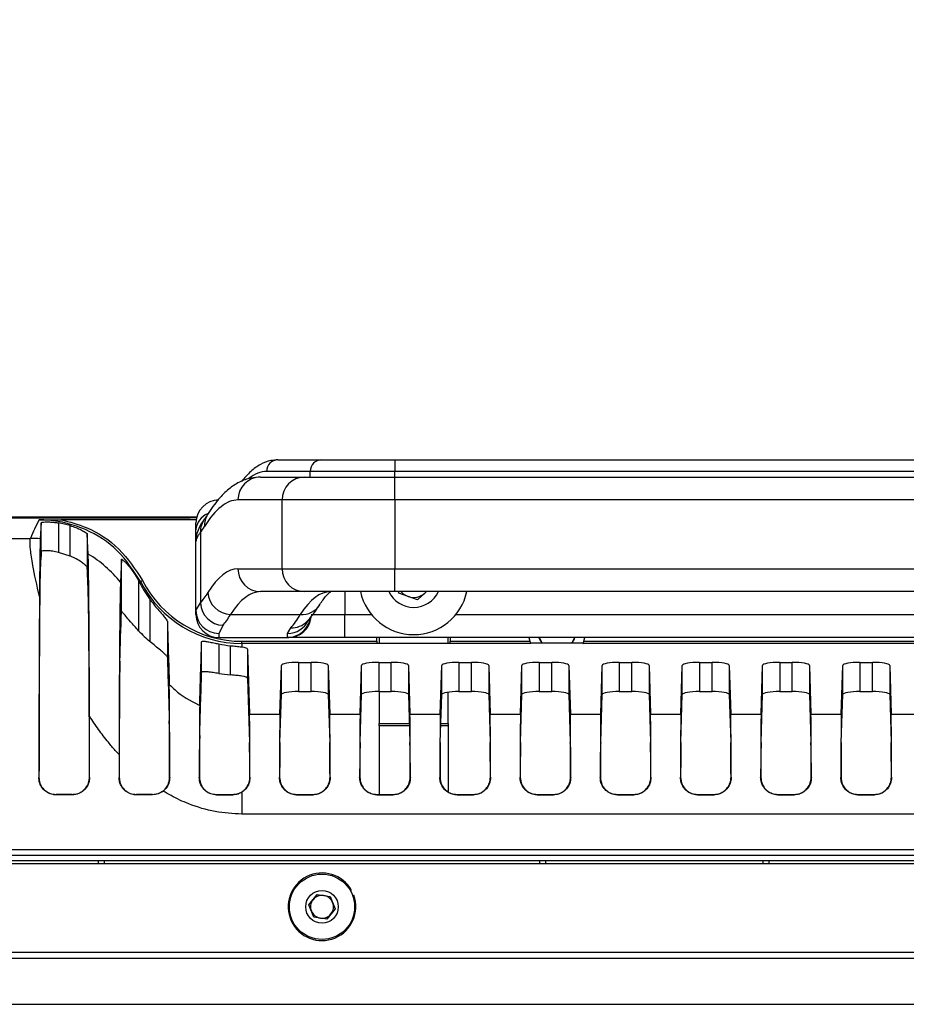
# Model space of a CAD drawing. Header units: millimetres. Extents: x 9 to 583, y 10 to 410.
# Tile 97 of 107: x 415 to 431, y 313 to 330. Entities that reach past the tile are written whole.
import ezdxf

# ---------------------------------------------------------------- set-up
doc = ezdxf.new("R2010")
doc.units = ezdxf.units.MM
doc.linetypes.add('HIDDEN', pattern=[1.905, 1.27, -0.635])
doc.layers.add('DEFAULT_2', color=5, linetype='HIDDEN')
doc.styles.add('SLDTEXTSTYLE0', font='TXT', dxfattribs={"width": 0.605})
doc.dimstyles.new('SLDDIMSTYLE1', dxfattribs={"dimtxt": 5, "dimasz": 3, "dimexe": 0, "dimexo": 0.0625, "dimgap": 1.25, "dimtad": 1, "dimlfac": 5, "dimrnd": 1e-09, "dimzin": 12, "dimdsep": 46, "dimtxsty": 'SLDTEXTSTYLE0', "dimsah": 1, "dimcen": 0.09, "dimadec": 0, "dimazin": 3, "dimtfac": 1, "dimtmove": 0, "dimatfit": 0, "dimfxl": 0, "dimfrac": 2, "dimtolj": 1, "dimtzin": 12, "dimarcsym": 0})

# ---------------------------------------------------------------- blocks, each defined once
blk = doc.blocks.new('_D_1')
at = {"layer": 'DEFAULT_2'}
for p, q in [((398.515, 318.556), (398.515, 339.286)), ((466.195, 318.556), (466.195, 339.286)), ((398.515, 338.286), (392.165, 338.286)), ((398.515, 338.286), (466.195, 338.286)), ((466.195, 338.286), (472.545, 338.286))]:
    blk.add_line(p, q, dxfattribs=at)
for points in [[(398.515, 338.286), (395.515, 338.886), (395.515, 337.686)], [(466.195, 338.286), (469.195, 337.686), (469.195, 338.886)]]:
    blk.add_solid(points, dxfattribs=at)
at = {"layer": 'DEFAULT_2', "char_height": 5, "attachment_point": 1, "style": 'SLDTEXTSTYLE0'}
for s, insert in [('338.4', (424.814, 352.405)), ('(mounting hole distance)', (395.796, 344.731))]:
    blk.add_mtext(s, dxfattribs=dict(at, insert=insert))

msp = doc.modelspace()

# ---------------------------------------------------------------- linework, layer by layer
at = {"color": 7, "linetype": 'Continuous', "lineweight": 25}
for p, q in [((419.9863, 322.1119), (420.7477, 322.1119)), ((420.7477, 322.1119), (422.0272, 322.1119)), ((422.0272, 322.1119), (442.6829, 322.1119)), ((422.0272, 322.1119), (422.0272, 321.9119)), ((420.5509, 321.9119), (419.7894, 321.9119)), ((422.0272, 321.9119), (420.5509, 321.9119)), ((442.6829, 321.9119), (422.0272, 321.9119)), ((419.6814, 321.8119), (420.4525, 321.8119)), ((420.4525, 321.8119), (422.0272, 321.8119)), ((422.0272, 321.4119), (422.0272, 321.8119)), ((422.0272, 321.8119), (442.6829, 321.8119)), ((420.0588, 321.4119), (419.2878, 321.4119)), ((422.0272, 321.4119), (420.0588, 321.4119)), ((420.0588, 320.2119), (420.0588, 321.4119)), ((422.0272, 321.4119), (422.0272, 320.2119)), ((442.6829, 321.4119), (422.0272, 321.4119)), ((401.355, 321.1032), (418.455, 321.1032)), ((418.5677, 321.1119), (401.7686, 321.1119)), ((415.8534, 321.0149), (415.8371, 320.7344)), ((415.8534, 320.5125), (415.8534, 321.0149)), ((416.3566, 320.9641), (416.1534, 321.0112)), ((416.1534, 321.0112), (416.1534, 320.4983)), ((418.559, 321.0682), (416.2013, 321.0682)), ((418.5656, 321.1032), (418.455, 321.1032)), ((418.555, 320.8919), (418.555, 321.0119)), ((416.3566, 320.4337), (416.3566, 320.9641)), ((418.555, 320.6915), (418.555, 320.8919)), ((418.6341, 320.8458), (418.6341, 319.6159)), ((415.2729, 320.7424), (415.6646, 320.7424)), ((416.6566, 320.8182), (416.6566, 320.2366)), ((416.673, 320.467), (416.6566, 320.8182)), ((418.555, 319.4815), (418.555, 320.6915)), ((416.3566, 320.4337), (416.1534, 320.4983)), ((417.2534, 320.3769), (417.2371, 319.9748)), ((417.2534, 319.4623), (417.2534, 320.3769)), ((419.2878, 320.2119), (420.0588, 320.2119)), ((420.0588, 320.2119), (422.0272, 320.2119)), ((422.0272, 319.8119), (422.0272, 320.2119)), ((422.0272, 320.2119), (442.6829, 320.2119)), ((417.5795, 319.955), (417.5534, 320.0044)), ((417.5534, 320.0044), (417.5534, 319.1298)), ((417.5856, 319.9896), (417.621, 320.008)), ((420.4525, 319.8119), (419.6814, 319.8119)), ((422.0272, 319.8119), (420.4525, 319.8119)), ((442.6829, 319.8119), (422.0272, 319.8119)), ((422.0946, 319.7835), (422.0889, 319.8119)), ((422.5819, 319.8119), (422.4226, 319.6722)), ((422.5528, 319.7864), (422.5786, 319.8119)), ((417.7566, 318.938), (417.7566, 319.6692)), ((422.4226, 319.6722), (422.0946, 319.7835)), ((418.555, 319.4815), (418.6341, 319.6159)), ((418.555, 319.4119), (418.555, 319.4815)), ((418.0566, 319.2926), (418.0566, 318.6679)), ((419.1573, 319.4119), (420.3766, 319.4119)), ((420.4986, 319.2981), (420.4995, 319.299)), ((420.5671, 319.4119), (421.155, 319.4119)), ((421.155, 319.0119), (421.155, 319.4119)), ((419.0278, 319.2244), (418.955, 319.0844)), ((420.155, 319.0844), (420.2088, 319.1806)), ((418.955, 319.0844), (418.955, 319.0119)), ((418.955, 319.0119), (420.1752, 319.0119)), ((419.355, 318.9061), (419.355, 318.9455)), ((419.355, 318.9455), (421.715, 318.9455)), ((420.155, 319.0141), (420.155, 319.0844)), ((420.1752, 319.0119), (420.155, 319.0141)), ((421.155, 319.0119), (420.1752, 319.0119)), ((443.555, 319.0119), (421.155, 319.0119)), ((421.715, 318.9455), (421.715, 319.0119)), ((421.715, 318.9455), (421.715, 318.9061)), ((421.755, 319.0119), (421.755, 318.9049)), ((422.955, 318.9049), (422.955, 319.0119)), ((422.995, 319.0119), (422.995, 318.9455)), ((422.995, 318.9455), (424.3835, 318.9455)), ((422.995, 318.9061), (422.995, 318.9455)), ((424.3651, 319.0119), (424.3835, 318.9455)), ((425.3265, 318.9455), (425.3449, 319.0119)), ((425.3265, 318.9455), (439.3835, 318.9455)), ((418.6534, 318.4007), (418.6534, 318.9354)), ((418.9534, 318.9004), (418.9534, 318.3843)), ((419.1566, 318.3593), (419.1566, 318.869)), ((419.355, 318.9061), (419.355, 318.8458)), ((421.715, 318.9061), (419.355, 318.9061)), ((419.4566, 318.8064), (419.4566, 318.2987)), ((419.4566, 318.8064), (419.4902, 317.6732)), ((421.715, 318.9061), (421.715, 318.9049)), ((422.995, 318.9049), (421.715, 318.9049)), ((422.995, 318.9049), (422.995, 318.9061)), ((424.3993, 318.9061), (422.995, 318.9061)), ((425.3133, 318.9119), (424.3968, 318.9119)), ((439.3993, 318.9061), (425.3107, 318.9061)), ((420.0198, 317.6732), (420.0451, 318.5243)), ((420.0451, 318.0166), (420.0451, 318.5243)), ((420.3451, 318.5769), (420.565, 318.5769)), ((420.3451, 318.5769), (420.3451, 318.0692)), ((420.565, 318.0692), (420.565, 318.5769)), ((420.8649, 318.5243), (420.8649, 318.0166)), ((420.8649, 318.5243), (420.8902, 317.6732)), ((421.4198, 317.6732), (421.4451, 318.5243)), ((421.4451, 318.0166), (421.4451, 318.5243)), ((421.7451, 318.5769), (421.965, 318.5769)), ((421.7451, 318.5769), (421.7451, 318.0692)), ((421.965, 318.0692), (421.965, 318.5769)), ((422.2649, 318.5243), (422.2649, 318.0166)), ((422.2649, 318.5243), (422.2902, 317.6732)), ((422.8198, 317.6732), (422.8451, 318.5243)), ((422.8451, 318.0166), (422.8451, 318.5243)), ((423.1451, 318.5769), (423.365, 318.5769)), ((423.1451, 318.5769), (423.1451, 318.0692)), ((423.365, 318.0692), (423.365, 318.5769)), ((423.6649, 318.5243), (423.6649, 318.0166)), ((423.6649, 318.5243), (423.6902, 317.6732)), ((424.2198, 317.6732), (424.2451, 318.5243)), ((424.2451, 318.0166), (424.2451, 318.5243)), ((424.5451, 318.5769), (424.765, 318.5769)), ((424.5451, 318.5769), (424.5451, 318.0692)), ((424.765, 318.0692), (424.765, 318.5769)), ((425.0649, 318.5243), (425.0649, 318.0166)), ((425.0649, 318.5243), (425.0902, 317.6732)), ((425.6198, 317.6732), (425.6451, 318.5243)), ((425.6451, 318.0166), (425.6451, 318.5243)), ((425.9451, 318.5769), (426.165, 318.5769)), ((425.9451, 318.5769), (425.9451, 318.0692)), ((426.165, 318.0692), (426.165, 318.5769)), ((426.4649, 318.5243), (426.4649, 318.0166)), ((426.4649, 318.5243), (426.4902, 317.6732)), ((427.0198, 317.6732), (427.0451, 318.5243)), ((427.0451, 318.0166), (427.0451, 318.5243)), ((427.3451, 318.5769), (427.565, 318.5769)), ((427.3451, 318.5769), (427.3451, 318.0692)), ((427.565, 318.0692), (427.565, 318.5769)), ((427.8649, 318.5243), (427.8649, 318.0166)), ((427.8649, 318.5243), (427.8902, 317.6732)), ((428.4198, 317.6732), (428.4451, 318.5243)), ((428.4451, 318.0166), (428.4451, 318.5243)), ((428.7451, 318.5769), (428.965, 318.5769)), ((428.7451, 318.5769), (428.7451, 318.0692)), ((428.965, 318.0692), (428.965, 318.5769)), ((429.2649, 318.5243), (429.2649, 318.0166)), ((429.2649, 318.5243), (429.2902, 317.6732)), ((429.8198, 317.6732), (429.8451, 318.5243)), ((429.8451, 318.0166), (429.8451, 318.5243)), ((430.1451, 318.5769), (430.365, 318.5769)), ((430.1451, 318.5769), (430.1451, 318.0692)), ((430.365, 318.0692), (430.365, 318.5769)), ((430.6649, 318.5243), (430.6649, 318.0166)), ((430.6649, 318.5243), (430.6902, 317.6732)), ((419.4566, 318.2987), (419.4898, 317.1808)), ((420.0203, 317.1808), (420.0451, 318.0166)), ((420.3451, 318.0692), (420.565, 318.0692)), ((420.8649, 318.0166), (420.8898, 317.1808)), ((421.4203, 317.1808), (421.4451, 318.0166)), ((421.7451, 318.0692), (421.965, 318.0692)), ((421.755, 318.0692), (421.755, 317.5119)), ((422.2649, 318.0166), (422.2898, 317.1808)), ((422.8203, 317.1808), (422.8451, 318.0166)), ((422.955, 317.5119), (422.955, 318.0572)), ((423.1451, 318.0692), (423.365, 318.0692)), ((423.6649, 318.0166), (423.6898, 317.1808)), ((424.2203, 317.1808), (424.2451, 318.0166)), ((424.5451, 318.0692), (424.765, 318.0692)), ((425.0649, 318.0166), (425.0898, 317.1808)), ((425.6203, 317.1808), (425.6451, 318.0166)), ((425.9451, 318.0692), (426.165, 318.0692)), ((426.4649, 318.0166), (426.4898, 317.1808)), ((427.0203, 317.1808), (427.0451, 318.0166)), ((427.3451, 318.0692), (427.565, 318.0692)), ((427.8649, 318.0166), (427.8898, 317.1808)), ((428.4203, 317.1808), (428.4451, 318.0166)), ((428.7451, 318.0692), (428.965, 318.0692)), ((429.2649, 318.0166), (429.2898, 317.1808)), ((429.8203, 317.1808), (429.8451, 318.0166)), ((430.1451, 318.0692), (430.365, 318.0692)), ((430.6649, 318.0166), (430.6898, 317.1808)), ((419.4902, 317.6732), (420.0198, 317.6732)), ((420.8902, 317.6732), (421.4198, 317.6732)), ((422.2902, 317.6732), (422.8198, 317.6732)), ((423.6902, 317.6732), (424.2198, 317.6732)), ((425.0902, 317.6732), (425.6198, 317.6732)), ((426.4902, 317.6732), (427.0198, 317.6732)), ((427.8902, 317.6732), (428.4198, 317.6732)), ((429.2902, 317.6732), (429.8198, 317.6732)), ((430.6902, 317.6732), (431.2198, 317.6732)), ((421.755, 317.5119), (422.2799, 317.5119)), ((421.755, 317.4719), (421.755, 317.5119)), ((422.2811, 317.4719), (421.755, 317.4719)), ((421.755, 317.4719), (421.755, 316.2713)), ((422.955, 317.4719), (422.8289, 317.4719)), ((422.8301, 317.5119), (422.955, 317.5119)), ((422.955, 317.5119), (422.955, 317.4719)), ((422.955, 317.4719), (422.955, 316.322)), ((415.8118, 316.5687), (415.8145, 316.5714)), ((416.6955, 316.5714), (416.6982, 316.5687)), ((417.2118, 316.5687), (417.2145, 316.5714)), ((418.0953, 316.5716), (418.0982, 316.5688)), ((418.612, 316.5689), (418.615, 316.5719)), ((419.4948, 316.5721), (419.4978, 316.5691)), ((420.0122, 316.5691), (420.0152, 316.5721)), ((420.8948, 316.5721), (420.8978, 316.5691)), ((421.4122, 316.5691), (421.4152, 316.5721)), ((422.2948, 316.5721), (422.2978, 316.5691)), ((422.8122, 316.5691), (422.8152, 316.5721)), ((423.6948, 316.5721), (423.6978, 316.5691)), ((424.2122, 316.5691), (424.2152, 316.5721)), ((425.0948, 316.5721), (425.0978, 316.5691)), ((425.6122, 316.5691), (425.6152, 316.5721)), ((426.4948, 316.5721), (426.4978, 316.5691)), ((427.0122, 316.5691), (427.0152, 316.5721)), ((427.8948, 316.5721), (427.8978, 316.5691)), ((428.4122, 316.5691), (428.4152, 316.5721)), ((429.2948, 316.5721), (429.2978, 316.5691)), ((429.8122, 316.5691), (429.8152, 316.5721)), ((430.6948, 316.5721), (430.6978, 316.5691)), ((416.1141, 316.271), (416.1115, 316.2684)), ((416.3986, 316.2684), (416.1115, 316.2684)), ((416.3959, 316.271), (416.1141, 316.271)), ((416.3986, 316.2684), (416.3959, 316.271)), ((417.5141, 316.271), (417.5115, 316.2684)), ((417.7986, 316.2684), (417.5115, 316.2684)), ((417.7959, 316.271), (417.5141, 316.271)), ((417.7959, 316.271), (417.8944, 316.2877)), ((417.7986, 316.2684), (417.7959, 316.271)), ((418.9143, 316.2712), (418.9115, 316.2685)), ((418.9115, 316.2685), (419.1985, 316.2685)), ((418.9143, 316.2712), (419.1957, 316.2713)), ((419.1985, 316.2685), (419.1957, 316.2713)), ((419.355, 316.3127), (419.355, 315.9306)), ((420.3143, 316.2713), (420.3116, 316.2685)), ((420.3116, 316.2685), (420.5985, 316.2685)), ((420.3143, 316.2713), (420.5957, 316.2713)), ((420.5985, 316.2685), (420.5957, 316.2713)), ((421.7143, 316.2713), (421.7116, 316.2685)), ((421.7116, 316.2685), (421.9985, 316.2685)), ((421.7143, 316.2713), (421.9957, 316.2713)), ((421.9985, 316.2685), (421.9957, 316.2713)), ((423.1143, 316.2713), (423.1116, 316.2685)), ((423.1116, 316.2685), (423.3985, 316.2685)), ((423.1143, 316.2713), (423.3957, 316.2713)), ((423.3985, 316.2685), (423.3957, 316.2713)), ((424.5143, 316.2713), (424.5116, 316.2685)), ((424.5116, 316.2685), (424.7985, 316.2685)), ((424.5143, 316.2713), (424.7957, 316.2713)), ((424.7985, 316.2685), (424.7957, 316.2713)), ((425.9143, 316.2713), (425.9116, 316.2685)), ((425.9116, 316.2685), (426.1985, 316.2685)), ((425.9143, 316.2713), (426.1957, 316.2713)), ((426.1985, 316.2685), (426.1957, 316.2713)), ((427.3143, 316.2713), (427.3116, 316.2685)), ((427.3116, 316.2685), (427.5985, 316.2685)), ((427.3143, 316.2713), (427.5957, 316.2713)), ((427.5985, 316.2685), (427.5957, 316.2713)), ((428.7143, 316.2713), (428.7116, 316.2685)), ((428.7116, 316.2685), (428.9985, 316.2685)), ((428.7143, 316.2713), (428.9957, 316.2713)), ((428.9985, 316.2685), (428.9957, 316.2713)), ((430.1143, 316.2713), (430.1116, 316.2685)), ((430.1116, 316.2685), (430.3985, 316.2685)), ((430.1143, 316.2713), (430.3957, 316.2713)), ((430.3985, 316.2685), (430.3957, 316.2713)), ((445.355, 315.9306), (419.355, 315.9306)), ((401.2829, 315.2119), (463.4271, 315.2119)), ((463.475, 315.0619), (401.235, 315.0619)), ((463.4576, 315.1119), (401.2524, 315.1119)), ((416.955, 315.1119), (416.955, 315.0619)), ((424.555, 315.0619), (424.555, 315.1119)), ((428.555, 315.1119), (428.555, 315.0619)), ((420.5265, 314.3453), (420.6697, 314.5265)), ((420.6697, 314.5265), (420.8982, 314.4931)), ((420.8982, 314.4931), (420.9835, 314.2785)), ((421.2531, 314.589), (421.2706, 314.5988)), ((421.2903, 314.5077), (421.3091, 314.5146)), ((420.6118, 314.1307), (420.5265, 314.3453)), ((420.8404, 314.0973), (420.6118, 314.1307)), ((420.9835, 314.2785), (420.8404, 314.0973)), ((463.305, 313.5119), (401.405, 313.5119)), ((463.205, 313.4119), (401.505, 313.4119)), ((401.505, 312.6101), (463.205, 312.6101))]:
    msp.add_line(p, q, dxfattribs=at)
at = {"color": 8, "linetype": 'Continuous', "lineweight": 25}
for p, q in [((420.5509, 321.8119), (420.5509, 321.9119)), ((422.0272, 321.8119), (422.0272, 321.9119)), ((421.155, 319.8119), (421.155, 319.4119)), ((421.155, 319.4119), (421.6185, 319.4119)), ((423.0916, 319.4119), (441.6185, 319.4119)), ((401.3068, 315.3119), (463.4032, 315.3119)), ((416.855, 315.0619), (416.855, 315.1119)), ((424.655, 315.1119), (424.655, 315.0619)), ((428.455, 315.0619), (428.455, 315.1119))]:
    msp.add_line(p, q, dxfattribs=at)
at = {"color": 7, "linetype": 'Continuous', "lineweight": 25, "flags": 128}
for points in [[(424.5405, 319.0119), (424.5501, 318.9856), (424.5925, 318.9119)], [(424.6027, 318.9119), (424.5865, 318.9343), (424.5489, 319.0119)], [(425.1611, 319.0119), (425.1219, 318.9318), (425.1074, 318.9119)], [(425.1175, 318.9119), (425.1599, 318.9856), (425.1695, 319.0119)]]:
    msp.add_lwpolyline(points, dxfattribs=at)
at = {"color": 7, "linetype": 'Continuous', "lineweight": 25}
for radius in [0.57, 0.285]:
    msp.add_circle((420.755, 314.3119), radius, dxfattribs=at)
for centre, radius, start, end in [((419.9879, 321.9135), 0.1984, 90.46036, 180.45308), ((420.7493, 321.9135), 0.1984, 90.46036, 180.45308), ((419.6846, 321.4151), 0.3969, 90.46036, 180.45308), ((420.4556, 321.4151), 0.3969, 90.46036, 180.45308), ((418.955, 321.0119), 0.4, 90, 180), ((419.355, 319.1993), 4, 152.19755, 157.30825), ((415.6583, 318.7366), 2.0058, 84.88576, 89.8177), ((415.6593, 318.7359), 2.0061, 38.13935, 59.6482), ((419.6846, 320.2088), 0.3969, 179.54692, 269.53964), ((420.4556, 320.2088), 0.3969, 179.54692, 269.53964), ((422.355, 320.0119), 0.95, 192.1532, 347.8468), ((422.355, 320.0119), 0.475, 204.90106, 335.09894), ((422.355, 320.0119), 0.3, 221.81031, 251.25268), ((419.1757, 319.8246), 0.4131, 183.98162, 267.44369), ((422.355, 320.0119), 0.3, 251.25268, 311.25268), ((418.9536, 319.4829), 0.3986, 180.2091, 270.20758), ((419.0438, 319.6342), 0.4101, 182.55981, 267.7573), ((418.955, 319.4119), 0.4, 180, 270), ((420.1551, 319.414), 0.3999, 324.27705, 350.14573), ((420.755, 314.3119), 0.59, 29.08885, 20.08885), ((420.755, 314.3119), 0.2, 81.68719, 141.68719), ((420.755, 314.3119), 0.2, 21.68719, 81.68719), ((420.755, 314.3119), 0.2, 141.68719, 201.68719), ((420.755, 314.3119), 0.2, 321.68719, 21.68719), ((420.755, 314.3119), 0.2, 201.68719, 261.68719), ((420.755, 314.3119), 0.2, 261.68719, 321.68719)]:
    msp.add_arc(centre, radius, start, end, dxfattribs=at)
at = {"color": 8, "linetype": 'Continuous', "lineweight": 25}
for centre, radius, start, end in [((418.8753, 320.8716), 0.321, 111.49392, 176.37803), ((419.006, 320.863), 0.3723, 143.41047, 182.6399), ((419.0663, 320.9676), 0.3637, 148.44474, 183.10149), ((420.4003, 319.7855), 0.3743, 266.35773, 327.52386), ((420.1557, 319.4845), 0.4001, 269.8987, 334.16385), ((420.1715, 319.4071), 0.3952, 270.54334, 353.80151), ((420.2232, 319.5612), 0.3808, 267.83442, 315.6622), ((420.155, 319.4141), 0.4, 269.99793, 324.2754)]:
    msp.add_arc(centre, radius, start, end, dxfattribs=at)
msp.add_ellipse((419.7894, 309.9119), major_axis=(0, 12), ratio=0.18, start_param=0, end_param=0.1442714, dxfattribs=at)
at = {"color": 7, "linetype": 'Continuous', "lineweight": 25}
for centre, major_axis, ratio, start_param, end_param in [((419.2878, 309.8119), (0, 11.6), 0.18, 0, 0.2837941), ((418.2798, 329.0119), (0, 8.4), 0.18, 3.3781365, 3.4253868), ((419.2878, 309.8119), (0, 10.4), 0.18, 0, 0.2837941), ((419.355, 317.2069), (0, 5.9696), 0.33503, 1.0858653, 1.0924118), ((419.355, 320.9357), (0, 2.0296), 0.985402, 2.0557273, 3.1415927), ((419.355, 320.9357), (0, 1.9902), 0.9848078, 2.0557273, 3.1415927), ((419.355, 320.8899), (0, 2.0309), 0.9848078, 2.0491808, 2.2156019), ((419.6814, 309.8119), (0, 10), 0.1872, 0, 0.2837941), ((420.9007, 309.8119), (0, 10), 0.1872, 0, 0.2837941), ((415.8396, 315.3119), (0, 5.4512), 0.005236, 0.6269299, 1.3381519), ((418.2798, 329.0119), (0, 9.6), 0.18, 3.3481086, 3.4253868), ((419.355, 391.6088), (2.4989, 84.2274), 0.0008938, 3.663579, 3.6838353), ((415.8396, 315.3119), (0, 4.9512), 0.005236, 0.6287916, 1.3135902), ((419.355, 277.1115), (-1.9991, 67.3819), 0.0008938, 0.894357, 0.9151474), ((418.6734, 329.0119), (0, 10), 0.1728, 3.3481086, 3.4253868), ((419.8927, 329.0119), (0, 10), 0.1728, 3.3255352, 3.4253868), ((419.355, 320.8899), (0, 2.5386), 0.9848078, 2.3368869, 2.4479097), ((419.355, 344.4628), (1.9991, 67.3819), 0.0008938, 4.3060362, 4.3238662), ((419.355, 320.8899), (0, 2.0309), 0.9848078, 2.9394352, 3.0422125), ((419.1566, 318.8061), (0.3, 0), 0.176327, 0.005236, 0.8480534), ((419.355, 277.1115), (-2.4989, 84.2274), 0.0008938, 1.0547944, 1.0698884), ((420.3451, 318.524), (0.3, 0), 0.176327, 1.5707963, 3.1363567), ((420.565, 318.524), (0.3, 0), 0.176327, 0.005236, 1.5707963), ((421.7451, 318.524), (0.3, 0), 0.176327, 1.5707963, 3.1363567), ((421.965, 318.524), (0.3, 0), 0.176327, 0.005236, 1.5707963), ((423.1451, 318.524), (0.3, 0), 0.176327, 1.5707963, 3.1363567), ((423.365, 318.524), (0.3, 0), 0.176327, 0.005236, 1.5707963), ((424.5451, 318.524), (0.3, 0), 0.176327, 1.5707963, 3.1363567), ((424.765, 318.524), (0.3, 0), 0.176327, 0.005236, 1.5707963), ((425.9451, 318.524), (0.3, 0), 0.176327, 1.5707963, 3.1363567), ((426.165, 318.524), (0.3, 0), 0.176327, 0.005236, 1.5707963), ((427.3451, 318.524), (0.3, 0), 0.176327, 1.5707963, 3.1363567), ((427.565, 318.524), (0.3, 0), 0.176327, 0.005236, 1.5707963), ((428.7451, 318.524), (0.3, 0), 0.176327, 1.5707963, 3.1363567), ((428.965, 318.524), (0.3, 0), 0.176327, 0.005236, 1.5707963), ((430.1451, 318.524), (0.3, 0), 0.176327, 1.5707963, 3.1363567), ((430.365, 318.524), (0.3, 0), 0.176327, 0.005236, 1.5707963), ((419.355, 344.4628), (2.4989, 84.2274), 0.0008938, 4.384046, 4.3978263), ((419.355, 320.8899), (0, 2.5386), 0.9848078, 2.9802671, 3.0621358), ((419.1566, 318.2984), (0.3, 0), 0.176327, 0.005236, 0.8480534), ((420.3451, 318.0163), (0.3, 0), 0.176327, 1.5707963, 3.1363567), ((420.565, 318.0163), (0.3, 0), 0.176327, 0.005236, 1.5707963), ((421.7451, 318.0163), (0.3, 0), 0.176327, 1.5707963, 3.1363567), ((421.965, 318.0163), (0.3, 0), 0.176327, 0.005236, 1.5707963), ((423.1451, 318.0163), (0.3, 0), 0.176327, 1.5707963, 3.1363567), ((423.365, 318.0163), (0.3, 0), 0.176327, 0.005236, 1.5707963), ((424.5451, 318.0163), (0.3, 0), 0.176327, 1.5707963, 3.1363567), ((424.765, 318.0163), (0.3, 0), 0.176327, 0.005236, 1.5707963), ((425.9451, 318.0163), (0.3, 0), 0.176327, 1.5707963, 3.1363567), ((426.165, 318.0163), (0.3, 0), 0.176327, 0.005236, 1.5707963), ((427.3451, 318.0163), (0.3, 0), 0.176327, 1.5707963, 3.1363567), ((427.565, 318.0163), (0.3, 0), 0.176327, 0.005236, 1.5707963), ((428.7451, 318.0163), (0.3, 0), 0.176327, 1.5707963, 3.1363567), ((428.965, 318.0163), (0.3, 0), 0.176327, 0.005236, 1.5707963), ((430.1451, 318.0163), (0.3, 0), 0.176327, 1.5707963, 3.1363567), ((430.365, 318.0163), (0.3, 0), 0.176327, 0.005236, 1.5707963), ((416.6704, 315.3119), (0, 5.4512), 0.005236, 4.9450334, 5.1533786), ((419.4884, 315.7036), (0, 2), 0.005236, 5.1599152, 6.1086524), ((420.0216, 315.7036), (0, 2), 0.005236, 0.1745329, 1.1232702), ((420.8884, 315.7036), (0, 2), 0.005236, 5.1599152, 6.1086524), ((421.4216, 315.7036), (0, 2), 0.005236, 0.1745329, 1.1232702), ((422.2884, 315.7036), (0, 2), 0.005236, 5.1599152, 6.1086524), ((422.8216, 315.7036), (0, 2), 0.005236, 0.1745329, 1.1232702), ((423.6884, 315.7036), (0, 2), 0.005236, 5.1599152, 6.1086524), ((424.2216, 315.7036), (0, 2), 0.005236, 0.1745329, 1.1232702), ((425.0884, 315.7036), (0, 2), 0.005236, 5.1599152, 6.1086524), ((425.6216, 315.7036), (0, 2), 0.005236, 0.1745329, 1.1232702), ((426.4884, 315.7036), (0, 2), 0.005236, 5.1599152, 6.1086524), ((427.0216, 315.7036), (0, 2), 0.005236, 0.1745329, 1.1232702), ((427.8884, 315.7036), (0, 2), 0.005236, 5.1599152, 6.1086524), ((428.4216, 315.7036), (0, 2), 0.005236, 0.1745329, 1.1232702), ((429.2884, 315.7036), (0, 2), 0.005236, 5.1599152, 6.1086524), ((429.8216, 315.7036), (0, 2), 0.005236, 0.1745329, 1.1232702), ((430.6884, 315.7036), (0, 2), 0.005236, 5.1599152, 6.1086524), ((416.6704, 315.3119), (0, 4.9512), 0.005236, 4.9695951, 5.1541296), ((419.4884, 315.7036), (0, 1.5), 0.005236, 5.3298992, 6.1086524), ((420.0216, 315.7036), (0, 1.5), 0.005236, 0.1745329, 0.9532861), ((420.8884, 315.7036), (0, 1.5), 0.005236, 5.3298992, 6.1086524), ((421.4216, 315.7036), (0, 1.5), 0.005236, 0.1745329, 0.9532861), ((422.2884, 315.7036), (0, 1.5), 0.005236, 5.3298992, 6.1086524), ((422.8216, 315.7036), (0, 1.5), 0.005236, 0.1745329, 0.9532861), ((423.6884, 315.7036), (0, 1.5), 0.005236, 5.3298992, 6.1086524), ((424.2216, 315.7036), (0, 1.5), 0.005236, 0.1745329, 0.9532861), ((425.0884, 315.7036), (0, 1.5), 0.005236, 5.3298992, 6.1086524), ((425.6216, 315.7036), (0, 1.5), 0.005236, 0.1745329, 0.9532861), ((426.4884, 315.7036), (0, 1.5), 0.005236, 5.3298992, 6.1086524), ((427.0216, 315.7036), (0, 1.5), 0.005236, 0.1745329, 0.9532861), ((427.8884, 315.7036), (0, 1.5), 0.005236, 5.3298992, 6.1086524), ((428.4216, 315.7036), (0, 1.5), 0.005236, 0.1745329, 0.9532861), ((429.2884, 315.7036), (0, 1.5), 0.005236, 5.3298992, 6.1086524), ((429.8216, 315.7036), (0, 1.5), 0.005236, 0.1745329, 0.9532861), ((430.6884, 315.7036), (0, 1.5), 0.005236, 5.3298992, 6.1086524), ((417.2396, 315.3119), (0, 5.4512), 0.005236, 1.2621486, 1.3381519), ((417.2396, 315.3119), (0, 4.9512), 0.005236, 1.262665, 1.3135902)]:
    msp.add_ellipse(centre, major_axis=major_axis, ratio=ratio, start_param=start_param, end_param=end_param, dxfattribs=at)
for points, knots in [([(419.9863, 322.1119), (419.9446, 322.1093), (419.8386, 322.1026), (419.6752, 322.0365), (419.505, 321.917), (419.4024, 321.7964), (419.35, 321.735)], [0, 0, 0, 0, 0.17113362, 0.43619636, 0.71247694, 1, 1, 1, 1]), ([(419.6814, 321.8119), (419.6257, 321.8083), (419.4962, 321.8), (419.3049, 321.7268), (419.1168, 321.6014), (418.9318, 321.4198), (418.8191, 321.2516), (418.7564, 321.158)], [0, 0, 0, 0, 0.1388104, 0.3227621, 0.514766, 0.729818, 1, 1, 1, 1]), ([(415.8168, 321.065), (415.8181, 321.065), (415.9192, 321.0662), (416.0471, 321.0679), (416.1746, 321.0681), (416.2013, 321.0682)], [0, 0, 0, 0, 0.01036163, 0.7928918, 1, 1, 1, 1]), ([(417.5856, 319.9896), (417.4628, 320.1785), (417.2172, 320.5564), (416.6378, 320.9279), (416.172, 321.0471), (415.8965, 321.0641), (415.8433, 321.0647), (415.8168, 321.065)], [0, 0, 0, 0, 0.3089639, 0.6179441, 0.9263897, 0.9632826, 1, 1, 1, 1]), ([(415.8534, 321.0149), (415.8569, 321.0178), (415.8639, 321.0235), (415.9161, 321.0294), (415.9921, 321.0299), (416.0762, 321.0236), (416.1311, 321.0148), (416.1534, 321.0112)], [0, 0, 0, 0, 0.2153969, 0.4308436, 0.6448312, 0.8556098, 1, 1, 1, 1]), ([(416.2013, 321.0682), (416.3497, 321.0288), (416.7186, 320.9309), (417.245, 320.584), (417.4957, 320.2), (417.621, 320.008)], [0, 0, 0, 0, 0.2519124, 0.6259724, 1, 1, 1, 1]), ([(418.7081, 321.0849), (418.7033, 321.0789), (418.6684, 321.0352), (418.6226, 320.9568), (418.568, 320.8359), (418.5596, 320.7371), (418.5556, 320.6904)], [0, 0, 0, 0, 0.0614671, 0.4445304, 0.7377807, 1, 1, 1, 1]), ([(418.7564, 321.158), (418.7521, 321.1511), (418.7348, 321.1234), (418.7191, 321.1016), (418.7073, 321.0852)], [0, 0, 0, 0, 0.2501134, 1, 1, 1, 1]), ([(416.3566, 320.9641), (416.3919, 320.9529), (416.4625, 320.9305), (416.5544, 320.8892), (416.6232, 320.8505), (416.6534, 320.8269), (416.6559, 320.8201), (416.6566, 320.8182)], [0, 0, 0, 0, 0.2256095, 0.4508459, 0.6848207, 0.9130742, 1, 1, 1, 1]), ([(418.6341, 320.8458), (418.622, 320.8303), (418.5979, 320.7992), (418.5736, 320.7583), (418.561, 320.7281), (418.5557, 320.7063), (418.5553, 320.6964), (418.555, 320.6915)], [0, 0, 0, 0, 0.2485783, 0.4979649, 0.7485517, 0.8741975, 1, 1, 1, 1]), ([(415.8228, 319.7265), (415.7791, 319.9202), (415.7031, 320.2568), (415.6632, 320.5632), (415.6561, 320.6973), (415.663, 320.7336), (415.6646, 320.7424)], [0, 0, 0, 0, 0.36596904, 0.63580673, 0.91207844, 1, 1, 1, 1]), ([(415.8371, 320.7344), (415.8355, 320.6913), (415.8322, 320.6039), (415.8273, 320.2746), (415.8244, 319.9152), (415.8228, 319.7265)], [0, 0, 0, 0, 0.31578617, 0.64077373, 1, 1, 1, 1]), ([(415.8534, 320.5125), (415.8488, 320.432), (415.8434, 320.3396), (415.838, 320.2459), (415.8373, 320.2338)], [0, 0, 0, 0, 0.87110955, 1, 1, 1, 1]), ([(416.1534, 320.4983), (416.1211, 320.5052), (416.0565, 320.5188), (415.9681, 320.5261), (415.9001, 320.5254), (415.8603, 320.5198), (415.8555, 320.5148), (415.8534, 320.5125)], [0, 0, 0, 0, 0.209552, 0.4192814, 0.6260211, 0.8353964, 1, 1, 1, 1]), ([(416.6566, 320.2366), (416.6535, 320.2425), (416.6473, 320.2544), (416.6039, 320.2936), (416.5363, 320.3428), (416.4499, 320.3936), (416.3843, 320.4218), (416.3566, 320.4337)], [0, 0, 0, 0, 0.18587281, 0.37077279, 0.580327, 0.8229059, 1, 1, 1, 1]), ([(416.6963, 317.6387), (416.6957, 317.8305), (416.6946, 318.2145), (416.6921, 318.7828), (416.6888, 319.3297), (416.6846, 319.8191), (416.68, 320.1884), (416.6761, 320.3884), (416.6737, 320.4485), (416.673, 320.467)], [0, 0, 0, 0, 0.1192988, 0.2387735, 0.4073061, 0.5760497, 0.7495691, 0.9230814, 1, 1, 1, 1]), ([(417.2534, 320.3769), (417.2553, 320.3782), (417.2589, 320.3808), (417.2855, 320.3608), (417.329, 320.3198), (417.4032, 320.2368), (417.4848, 320.1245), (417.5345, 320.0376), (417.5534, 320.0044)], [0, 0, 0, 0, 0.1131814, 0.2262198, 0.3409864, 0.5260426, 0.818947, 1, 1, 1, 1]), ([(415.8373, 320.2338), (415.836, 320.2005), (415.8333, 320.1331), (415.8299, 319.9101), (415.8268, 319.638), (415.8252, 319.4239), (415.8243, 319.3161)], [0, 0, 0, 0, 0.2817159, 0.5697977, 0.7833911, 1, 1, 1, 1]), ([(416.6727, 319.8527), (416.6675, 319.9766), (416.6622, 320.1054), (416.6568, 320.2318), (416.6566, 320.2366)], [0, 0, 0, 0, 0.9624518, 1, 1, 1, 1]), ([(417.2371, 319.9748), (417.2347, 319.8959), (417.2311, 319.7762), (417.2265, 319.4641), (417.2231, 319.175), (417.22, 318.8249), (417.2172, 318.408), (417.2148, 317.9059), (417.2132, 317.4126), (417.2126, 317.0836), (417.2124, 316.9678)], [0, 0, 0, 0, 0.235143, 0.3563978, 0.4776052, 0.5919019, 0.7060581, 0.8218063, 0.9373165, 1, 1, 1, 1]), ([(416.6939, 317.4286), (416.6935, 317.5783), (416.6926, 317.8778), (416.6906, 318.3283), (416.6879, 318.7661), (416.684, 319.2301), (416.6789, 319.6413), (416.6748, 319.7815), (416.6727, 319.8527)], [0, 0, 0, 0, 0.1041992, 0.2085484, 0.3612795, 0.5143021, 0.7530916, 1, 1, 1, 1]), ([(420.717, 319.5858), (420.7364, 319.6159), (420.789, 319.6969), (420.8603, 319.7779), (420.9114, 319.8128), (420.9104, 319.812), (420.91, 319.8116)], [0, 0, 0, 0, 0.1862067, 0.5028859, 0.8109981, 1, 1, 1, 1]), ([(417.7566, 319.6692), (417.8071, 319.6047), (417.8866, 319.5033), (417.9849, 319.3926), (418.036, 319.3315), (418.0548, 319.3027), (418.0562, 319.2946), (418.0566, 319.2926)], [0, 0, 0, 0, 0.3973349, 0.6241444, 0.8063318, 0.9508707, 1, 1, 1, 1]), ([(417.5534, 319.1298), (417.5045, 319.1829), (417.4227, 319.2717), (417.3356, 319.3769), (417.2874, 319.435), (417.263, 319.4616), (417.2543, 319.4667), (417.2536, 319.4633), (417.2534, 319.4623)], [0, 0, 0, 0, 0.36228295, 0.60650964, 0.75769094, 0.86950596, 0.96299699, 1, 1, 1, 1]), ([(420.4963, 319.2957), (420.5164, 319.3174), (420.5967, 319.4035), (420.6655, 319.5078), (420.717, 319.5858)], [0, 0, 0, 0, 0.2510742, 1, 1, 1, 1]), ([(418.6534, 318.9354), (418.6565, 318.9398), (418.6625, 318.9486), (418.7089, 318.9468), (418.778, 318.9359), (418.8629, 318.9191), (418.9243, 318.9064), (418.9534, 318.9004)], [0, 0, 0, 0, 0.2009618, 0.4019942, 0.6028194, 0.8114262, 1, 1, 1, 1]), ([(424.3835, 318.9455), (424.3853, 318.9407), (424.3887, 318.9312), (424.3938, 318.9188), (424.3977, 318.9097), (424.3988, 318.9072), (424.3993, 318.9061)], [0, 0, 0, 0, 0.2615887, 0.5232526, 0.7806799, 1, 1, 1, 1]), ([(425.3107, 318.9061), (425.3112, 318.9073), (425.3123, 318.9096), (425.3158, 318.9178), (425.3203, 318.9288), (425.3241, 318.9387), (425.3261, 318.9444), (425.3265, 318.9455)], [0, 0, 0, 0, 0.2246495, 0.4487958, 0.6857919, 0.9402116, 1, 1, 1, 1]), ([(418.0566, 318.6679), (418.0533, 318.6756), (418.0468, 318.6908), (418.0015, 318.7342), (417.9337, 318.7917), (417.8479, 318.8616), (417.786, 318.9134), (417.7566, 318.938)], [0, 0, 0, 0, 0.1799496, 0.3591677, 0.5577024, 0.7897173, 1, 1, 1, 1]), ([(419.1566, 318.869), (419.1733, 318.8673), (419.2072, 318.8639), (419.2564, 318.8585), (419.3032, 318.8531), (419.3352, 318.8488), (419.3516, 318.8463), (419.355, 318.8458)], [0, 0, 0, 0, 0.2312495, 0.4692106, 0.7004585, 0.9384035, 1, 1, 1, 1]), ([(417.2265, 318.5968), (417.2256, 318.5603), (417.2238, 318.4864), (417.2214, 318.2733), (417.2191, 317.988), (417.2172, 317.6417), (417.2158, 317.2476), (417.2152, 316.96), (417.2149, 316.8135)], [0, 0, 0, 0, 0.1695869, 0.3440546, 0.5143441, 0.6902761, 0.8422113, 1, 1, 1, 1]), ([(418.9534, 318.3843), (418.9196, 318.3897), (418.852, 318.4006), (418.7618, 318.4125), (418.6945, 318.4169), (418.6589, 318.4126), (418.655, 318.4041), (418.6534, 318.4007)], [0, 0, 0, 0, 0.2174031, 0.4349271, 0.6490836, 0.8572382, 1, 1, 1, 1]), ([(419.355, 318.3381), (419.3275, 318.3418), (419.2723, 318.3493), (419.1993, 318.3558), (419.1611, 318.359), (419.1566, 318.3593)], [0, 0, 0, 0, 0.4688181, 0.9376753, 1, 1, 1, 1]), ([(418.0885, 318.1911), (418.1216, 318.1597), (418.2618, 318.0267), (418.4537, 317.9022), (418.614, 317.8305), (418.6202, 317.8277)], [0, 0, 0, 0, 0.2288539, 0.9703504, 1, 1, 1, 1]), ([(418.0982, 316.5688), (418.0979, 316.715), (418.097, 317.1038), (418.0951, 317.5411), (418.0929, 317.8645), (418.0909, 318.0764), (418.0893, 318.1505), (418.0885, 318.1911)], [0, 0, 0, 0, 0.1828632, 0.4863294, 0.6462369, 0.8061159, 1, 1, 1, 1]), ([(418.6202, 317.8277), (418.619, 317.7647), (418.6167, 317.6387), (418.6138, 317.1881), (418.6126, 316.7777), (418.612, 316.5689)], [0, 0, 0, 0, 0.32977875, 0.65900133, 1, 1, 1, 1]), ([(417.2124, 316.9678), (417.1903, 316.992), (417.1259, 317.0624), (417.0032, 317.2077), (416.8499, 317.407), (416.7476, 317.5613), (416.6963, 317.6387)], [0, 0, 0, 0, 0.113582, 0.3313496, 0.6647564, 1, 1, 1, 1]), ([(418.0953, 316.5716), (418.0952, 316.6323), (418.0946, 316.867), (418.093, 317.2199), (418.0908, 317.4738), (418.0894, 317.5381), (418.089, 317.5574)], [0, 0, 0, 0, 0.1247569, 0.4819897, 0.8447086, 1, 1, 1, 1]), ([(418.6204, 317.2995), (418.6196, 317.2532), (418.6179, 317.1606), (418.6161, 316.8748), (418.6153, 316.6537), (418.615, 316.5719)], [0, 0, 0, 0, 0.3867978, 0.7731134, 1, 1, 1, 1]), ([(416.1115, 316.2684), (416.0782, 316.2716), (416.0117, 316.2781), (415.9229, 316.3284), (415.8553, 316.4025), (415.8175, 316.4871), (415.8135, 316.5444), (415.8118, 316.5687)], [0, 0, 0, 0, 0.2092963, 0.4185565, 0.6289139, 0.8425264, 1, 1, 1, 1]), ([(415.8145, 316.5714), (415.8179, 316.5371), (415.8246, 316.4684), (415.8782, 316.3768), (415.9569, 316.309), (416.0406, 316.2754), (416.0942, 316.2722), (416.1141, 316.271)], [0, 0, 0, 0, 0.2223217, 0.4448324, 0.6624596, 0.8744817, 1, 1, 1, 1]), ([(416.3959, 316.271), (416.429, 316.2743), (416.4954, 316.2807), (416.5839, 316.3307), (416.6514, 316.4043), (416.6897, 316.489), (416.6938, 316.5466), (416.6955, 316.5714)], [0, 0, 0, 0, 0.2081457, 0.4162474, 0.6256807, 0.8390503, 1, 1, 1, 1]), ([(416.6982, 316.5687), (416.6949, 316.5345), (416.6882, 316.4661), (416.6349, 316.3747), (416.5567, 316.3069), (416.4729, 316.2729), (416.4189, 316.2696), (416.3986, 316.2684)], [0, 0, 0, 0, 0.2208997, 0.4419532, 0.659056, 0.8715641, 1, 1, 1, 1]), ([(417.5115, 316.2684), (417.4782, 316.2716), (417.4117, 316.2781), (417.3229, 316.3284), (417.2553, 316.4025), (417.2175, 316.4871), (417.2135, 316.5444), (417.2118, 316.5687)], [0, 0, 0, 0, 0.2092963, 0.4185565, 0.6289139, 0.8425264, 1, 1, 1, 1]), ([(417.2145, 316.5714), (417.2179, 316.5371), (417.2246, 316.4684), (417.2782, 316.3768), (417.3569, 316.309), (417.4406, 316.2754), (417.4942, 316.2722), (417.5141, 316.271)], [0, 0, 0, 0, 0.2223217, 0.4448324, 0.6624596, 0.8744817, 1, 1, 1, 1]), ([(417.8944, 316.2877), (417.9242, 316.3014), (417.9838, 316.3288), (418.0491, 316.4023), (418.0888, 316.4859), (418.0932, 316.5441), (418.0953, 316.5716)], [0, 0, 0, 0, 0.2540688, 0.5079728, 0.767177, 1, 1, 1, 1]), ([(418.0982, 316.5688), (418.0948, 316.5346), (418.0881, 316.4663), (418.0413, 316.3839), (417.9984, 316.3457), (417.982, 316.3311)], [0, 0, 0, 0, 0.381548, 0.7637562, 1, 1, 1, 1]), ([(418.9115, 316.2685), (418.8789, 316.2716), (418.8135, 316.2778), (418.7261, 316.3264), (418.659, 316.3977), (418.6186, 316.4829), (418.6141, 316.5416), (418.612, 316.5689)], [0, 0, 0, 0, 0.20236101, 0.40467355, 0.60845155, 0.81729201, 1, 1, 1, 1]), ([(418.615, 316.5719), (418.6182, 316.5374), (418.6246, 316.4683), (418.6813, 316.3724), (418.7644, 316.3049), (418.8467, 316.2747), (418.8969, 316.2721), (418.9143, 316.2712)], [0, 0, 0, 0, 0.2389912, 0.4789888, 0.6946867, 0.894396, 1, 1, 1, 1]), ([(419.355, 316.3172), (419.3815, 316.3378), (419.4343, 316.379), (419.4806, 316.4657), (419.4943, 316.5313), (419.4947, 316.567), (419.4948, 316.5721)], [0, 0, 0, 0, 0.3065183, 0.6121216, 0.9444491, 1, 1, 1, 1]), ([(419.4978, 316.5691), (419.4944, 316.5342), (419.4874, 316.4644), (419.4341, 316.372), (419.3794, 316.331), (419.355, 316.3127)], [0, 0, 0, 0, 0.3559623, 0.7129646, 1, 1, 1, 1]), ([(420.3116, 316.2685), (420.2791, 316.2716), (420.2141, 316.2777), (420.1274, 316.3256), (420.0605, 316.3958), (420.0191, 316.481), (420.0144, 316.5405), (420.0122, 316.5691)], [0, 0, 0, 0, 0.198845, 0.3976223, 0.598447, 0.8067667, 1, 1, 1, 1]), ([(420.0152, 316.5721), (420.02, 316.5293), (420.0282, 316.4562), (420.0937, 316.3601), (420.1764, 316.2985), (420.2559, 316.2735), (420.3016, 316.2718), (420.3143, 316.2713)], [0, 0, 0, 0, 0.3020415, 0.5152149, 0.7291348, 0.9245052, 1, 1, 1, 1]), ([(420.5957, 316.2713), (420.6272, 316.2742), (420.6901, 316.28), (420.7743, 316.3249), (420.8403, 316.3904), (420.8864, 316.4767), (420.8918, 316.5386), (420.8948, 316.5721)], [0, 0, 0, 0, 0.1857355, 0.3713561, 0.5602795, 0.7614695, 1, 1, 1, 1]), ([(420.8978, 316.5691), (420.8945, 316.5341), (420.8877, 316.464), (420.8308, 316.3692), (420.748, 316.3019), (420.6655, 316.2719), (420.6153, 316.2693), (420.5985, 316.2685)], [0, 0, 0, 0, 0.2356886, 0.4720658, 0.6910664, 0.8963609, 1, 1, 1, 1]), ([(421.7116, 316.2685), (421.6791, 316.2716), (421.6141, 316.2777), (421.5274, 316.3256), (421.4605, 316.3958), (421.4191, 316.481), (421.4144, 316.5405), (421.4122, 316.5691)], [0, 0, 0, 0, 0.198845, 0.3976223, 0.598447, 0.8067667, 1, 1, 1, 1]), ([(421.4152, 316.5721), (421.42, 316.5293), (421.4282, 316.4562), (421.4937, 316.3601), (421.5764, 316.2985), (421.6559, 316.2735), (421.7016, 316.2718), (421.7143, 316.2713)], [0, 0, 0, 0, 0.3020415, 0.5152149, 0.7291348, 0.9245052, 1, 1, 1, 1]), ([(421.9957, 316.2713), (422.0272, 316.2742), (422.0901, 316.28), (422.1743, 316.3249), (422.2403, 316.3904), (422.2864, 316.4767), (422.2918, 316.5386), (422.2948, 316.5721)], [0, 0, 0, 0, 0.1857355, 0.3713561, 0.5602795, 0.7614695, 1, 1, 1, 1]), ([(422.2978, 316.5691), (422.2945, 316.5341), (422.2877, 316.464), (422.2308, 316.3692), (422.148, 316.3019), (422.0655, 316.2719), (422.0153, 316.2693), (421.9985, 316.2685)], [0, 0, 0, 0, 0.2356886, 0.4720658, 0.6910664, 0.8963609, 1, 1, 1, 1]), ([(423.1116, 316.2685), (423.0791, 316.2716), (423.0141, 316.2777), (422.9274, 316.3256), (422.8605, 316.3958), (422.8191, 316.481), (422.8144, 316.5405), (422.8122, 316.5691)], [0, 0, 0, 0, 0.198845, 0.3976223, 0.598447, 0.8067667, 1, 1, 1, 1]), ([(422.8152, 316.5721), (422.82, 316.5293), (422.8282, 316.4562), (422.8937, 316.3601), (422.9764, 316.2985), (423.0559, 316.2735), (423.1016, 316.2718), (423.1143, 316.2713)], [0, 0, 0, 0, 0.3020415, 0.5152149, 0.7291348, 0.9245052, 1, 1, 1, 1]), ([(423.3957, 316.2713), (423.4272, 316.2742), (423.4901, 316.28), (423.5743, 316.3249), (423.6403, 316.3904), (423.6864, 316.4767), (423.6918, 316.5386), (423.6948, 316.5721)], [0, 0, 0, 0, 0.1857355, 0.3713561, 0.5602795, 0.7614695, 1, 1, 1, 1]), ([(423.6978, 316.5691), (423.6945, 316.5341), (423.6877, 316.464), (423.6308, 316.3692), (423.548, 316.3019), (423.4655, 316.2719), (423.4153, 316.2693), (423.3985, 316.2685)], [0, 0, 0, 0, 0.2356886, 0.4720658, 0.6910664, 0.8963609, 1, 1, 1, 1]), ([(424.5116, 316.2685), (424.4791, 316.2716), (424.4141, 316.2777), (424.3274, 316.3256), (424.2605, 316.3958), (424.2191, 316.481), (424.2144, 316.5405), (424.2122, 316.5691)], [0, 0, 0, 0, 0.198845, 0.3976223, 0.598447, 0.8067667, 1, 1, 1, 1]), ([(424.2152, 316.5721), (424.22, 316.5293), (424.2282, 316.4562), (424.2937, 316.3601), (424.3764, 316.2985), (424.4559, 316.2735), (424.5016, 316.2718), (424.5143, 316.2713)], [0, 0, 0, 0, 0.3020415, 0.5152149, 0.7291348, 0.9245052, 1, 1, 1, 1]), ([(424.7957, 316.2713), (424.8272, 316.2742), (424.8901, 316.28), (424.9743, 316.3249), (425.0403, 316.3904), (425.0864, 316.4767), (425.0918, 316.5386), (425.0948, 316.5721)], [0, 0, 0, 0, 0.1857355, 0.3713561, 0.5602795, 0.7614695, 1, 1, 1, 1]), ([(425.0978, 316.5691), (425.0945, 316.5341), (425.0877, 316.464), (425.0308, 316.3692), (424.948, 316.3019), (424.8655, 316.2719), (424.8153, 316.2693), (424.7985, 316.2685)], [0, 0, 0, 0, 0.2356886, 0.4720658, 0.6910664, 0.8963609, 1, 1, 1, 1]), ([(425.9116, 316.2685), (425.8791, 316.2716), (425.8141, 316.2777), (425.7274, 316.3256), (425.6605, 316.3958), (425.6191, 316.481), (425.6144, 316.5405), (425.6122, 316.5691)], [0, 0, 0, 0, 0.198845, 0.3976223, 0.598447, 0.8067667, 1, 1, 1, 1]), ([(425.6152, 316.5721), (425.62, 316.5293), (425.6282, 316.4562), (425.6937, 316.3601), (425.7764, 316.2985), (425.8559, 316.2735), (425.9016, 316.2718), (425.9143, 316.2713)], [0, 0, 0, 0, 0.3020415, 0.5152149, 0.7291348, 0.9245052, 1, 1, 1, 1]), ([(426.1957, 316.2713), (426.2272, 316.2742), (426.2901, 316.28), (426.3743, 316.3249), (426.4403, 316.3904), (426.4864, 316.4767), (426.4918, 316.5386), (426.4948, 316.5721)], [0, 0, 0, 0, 0.1857355, 0.3713561, 0.5602795, 0.7614695, 1, 1, 1, 1]), ([(426.4978, 316.5691), (426.4945, 316.5341), (426.4877, 316.464), (426.4308, 316.3692), (426.348, 316.3019), (426.2655, 316.2719), (426.2153, 316.2693), (426.1985, 316.2685)], [0, 0, 0, 0, 0.2356886, 0.4720658, 0.6910664, 0.8963609, 1, 1, 1, 1]), ([(427.3116, 316.2685), (427.2791, 316.2716), (427.2141, 316.2777), (427.1274, 316.3256), (427.0605, 316.3958), (427.0191, 316.481), (427.0144, 316.5405), (427.0122, 316.5691)], [0, 0, 0, 0, 0.198845, 0.3976223, 0.598447, 0.8067667, 1, 1, 1, 1]), ([(427.0152, 316.5721), (427.02, 316.5293), (427.0282, 316.4562), (427.0937, 316.3601), (427.1764, 316.2985), (427.2559, 316.2735), (427.3016, 316.2718), (427.3143, 316.2713)], [0, 0, 0, 0, 0.3020415, 0.5152149, 0.7291348, 0.9245052, 1, 1, 1, 1]), ([(427.5957, 316.2713), (427.6272, 316.2742), (427.6901, 316.28), (427.7743, 316.3249), (427.8403, 316.3904), (427.8864, 316.4767), (427.8918, 316.5386), (427.8948, 316.5721)], [0, 0, 0, 0, 0.1857355, 0.3713561, 0.5602795, 0.7614695, 1, 1, 1, 1]), ([(427.8978, 316.5691), (427.8945, 316.5341), (427.8877, 316.464), (427.8308, 316.3692), (427.748, 316.3019), (427.6655, 316.2719), (427.6153, 316.2693), (427.5985, 316.2685)], [0, 0, 0, 0, 0.2356886, 0.4720658, 0.6910664, 0.8963609, 1, 1, 1, 1]), ([(428.7116, 316.2685), (428.6791, 316.2716), (428.6141, 316.2777), (428.5274, 316.3256), (428.4605, 316.3958), (428.4191, 316.481), (428.4144, 316.5405), (428.4122, 316.5691)], [0, 0, 0, 0, 0.198845, 0.3976223, 0.598447, 0.8067667, 1, 1, 1, 1]), ([(428.4152, 316.5721), (428.42, 316.5293), (428.4282, 316.4562), (428.4937, 316.3601), (428.5764, 316.2985), (428.6559, 316.2735), (428.7016, 316.2718), (428.7143, 316.2713)], [0, 0, 0, 0, 0.3020415, 0.5152149, 0.7291348, 0.9245052, 1, 1, 1, 1]), ([(428.9957, 316.2713), (429.0272, 316.2742), (429.0901, 316.28), (429.1743, 316.3249), (429.2403, 316.3904), (429.2864, 316.4767), (429.2918, 316.5386), (429.2948, 316.5721)], [0, 0, 0, 0, 0.1857355, 0.3713561, 0.5602795, 0.7614695, 1, 1, 1, 1]), ([(429.2978, 316.5691), (429.2945, 316.5341), (429.2877, 316.464), (429.2308, 316.3692), (429.148, 316.3019), (429.0655, 316.2719), (429.0153, 316.2693), (428.9985, 316.2685)], [0, 0, 0, 0, 0.2356886, 0.4720658, 0.6910664, 0.8963609, 1, 1, 1, 1]), ([(430.1116, 316.2685), (430.0791, 316.2716), (430.0141, 316.2777), (429.9274, 316.3256), (429.8605, 316.3958), (429.8191, 316.481), (429.8144, 316.5405), (429.8122, 316.5691)], [0, 0, 0, 0, 0.198845, 0.3976223, 0.598447, 0.8067667, 1, 1, 1, 1]), ([(429.8152, 316.5721), (429.82, 316.5293), (429.8282, 316.4562), (429.8937, 316.3601), (429.9764, 316.2985), (430.0559, 316.2735), (430.1016, 316.2718), (430.1143, 316.2713)], [0, 0, 0, 0, 0.3020415, 0.5152149, 0.7291348, 0.9245052, 1, 1, 1, 1]), ([(430.3957, 316.2713), (430.4272, 316.2742), (430.4901, 316.28), (430.5743, 316.3249), (430.6403, 316.3904), (430.6864, 316.4767), (430.6918, 316.5386), (430.6948, 316.5721)], [0, 0, 0, 0, 0.18573553, 0.37135608, 0.56027953, 0.76146947, 1, 1, 1, 1]), ([(430.6978, 316.5691), (430.6945, 316.5341), (430.6877, 316.464), (430.6308, 316.3692), (430.548, 316.3019), (430.4655, 316.2719), (430.4153, 316.2693), (430.3985, 316.2685)], [0, 0, 0, 0, 0.23568855, 0.47206578, 0.6910664, 0.89636092, 1, 1, 1, 1]), ([(417.982, 316.3311), (417.9538, 316.3129), (417.8979, 316.2768), (417.8314, 316.2712), (417.7986, 316.2684)], [0, 0, 0, 0, 0.5057844, 1, 1, 1, 1]), ([(419.355, 315.9306), (419.1996, 315.9392), (418.8831, 315.9567), (418.4692, 316.0837), (418.1714, 316.2202), (418.0281, 316.3041), (417.982, 316.3311)], [0, 0, 0, 0, 0.3213088, 0.6546005, 0.888977, 1, 1, 1, 1]), ([(419.1957, 316.2713), (419.2277, 316.2739), (419.2847, 316.2787), (419.3336, 316.3055), (419.355, 316.3172)], [0, 0, 0, 0, 0.56278902, 1, 1, 1, 1]), ([(419.355, 316.3127), (419.3258, 316.2979), (419.2765, 316.273), (419.2211, 316.2698), (419.1985, 316.2685)], [0, 0, 0, 0, 0.591221, 1, 1, 1, 1])]:
    msp.add_open_spline(points, degree=3, knots=knots, dxfattribs=at)

# ---------------------------------------------------------------- dimensions: what is measured, and where the dimension line sits
at = {"layer": 'DEFAULT_2'}
dim = msp.add_linear_dim(base=(466.195, 338.2859), p1=(398.515, 317.9557), p2=(466.195, 317.9557), angle=0, text='<>\\P(mounting hole distance)', dimstyle='SLDDIMSTYLE1', dxfattribs=at)
dim.commit()
dim.dimension.update_dxf_attribs({"geometry": '_D_1', "text_midpoint": (433.4074, 338.2859), "dimtype": 160})

doc.saveas('drawing.dxf')
